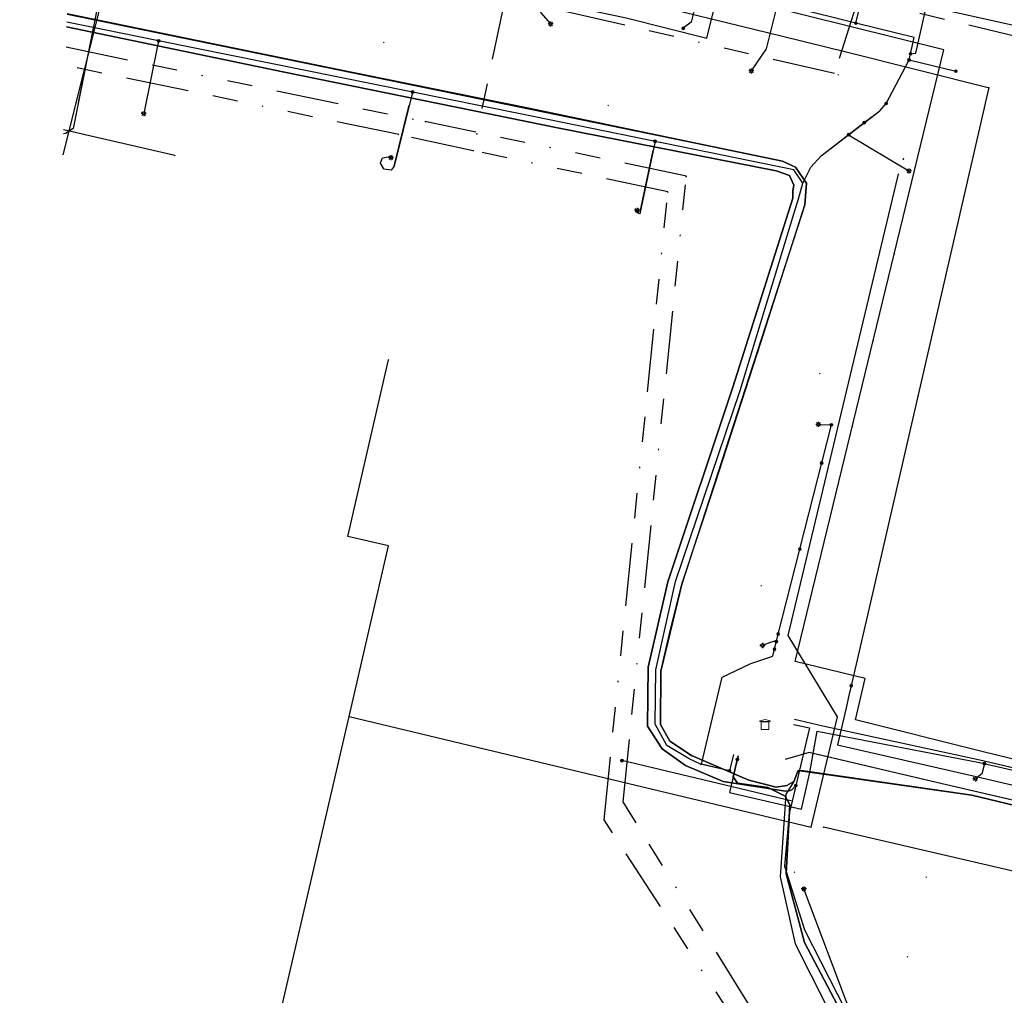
# Model space of a CAD drawing. Header units: metres. Extents: x 253430 to 254090, y 592748 to 593165.
# Tile 26 of 146: x 253434 to 253513, y 592969 to 593046. Entities that reach past the tile are written whole.
import ezdxf
from ezdxf.lldxf.tags import DXFTag

# ---------------------------------------------------------------- set-up
doc = ezdxf.new("R2010")
doc.units = ezdxf.units.M
doc.linetypes.add('RI-OVERIG-SO', pattern=[17, 5, -2, 2, -2, 0, -2, 2, -2])
for name, color, linetype in [('B-WE-IE-MEUBILAIR-S', 7, 'Continuous'), ('B-WE-KL-DATA-G', 90, 'KL-DATA-SO'), ('B-WE-KL-DATA_DUCT-G', 90, 'Continuous'), ('B-WE-KL-DATA_HULPSTUK-S', 90, 'Continuous'), ('B-WE-KL-DATA_KABELBED-G', 90, 'Continuous'), ('B-WE-KL-ET_LS-G', 190, 'KL-LS-SO'), ('B-WE-KL-ET_LS_HULPSTUK-S', 190, 'Continuous'), ('B-WE-KL-ET_LS_KABELBED-G', 190, 'Continuous'), ('B-WE-KL-ET_LS_MANTELBUIS-G', 190, 'Continuous'), ('B-WE-KL-ET_MS-G', 130, 'KL-MS-SO'), ('B-WE-KL-ET_MS_HULPSTUK-S', 130, 'Continuous'), ('B-WE-KL-ET_MS_KABELBED-G', 130, 'Continuous'), ('B-WE-KL-GAS_LD-G', 50, 'KL-GAS_LD-SO'), ('B-WE-KL-GAS_LD_HULPSTUK-S', 50, 'Continuous'), ('B-WE-KL-WATER-G', 170, 'KL-WATER-SO'), ('B-WE-KL-WATER_MANTELBUIS-G', 170, 'Continuous'), ('B-WE-RI-VRIJVERVAL-G', 210, 'RI-OVERIG-SO'), ('B-WE-RI-VRIJVERVAL_HULPSTUK-S', 210, 'Continuous'), ('V-WE-KL-ET_MS_KABELBED-G', 130, 'V-CONTINUOUS-SO'), ('V-WE-KL-WATER-G', 170, 'V-KL-WATER-SO'), ('V-WE-KL-WATER_HULPSTUK-S', 170, 'Continuous')]:
    doc.layers.add(name, color=color, linetype=linetype)
doc.styles.add('NLCS-ISO', font='txt')
doc.styles.get("Standard").update_dxf_attribs({"font": 'simplex.shx'})
tags = doc.linetypes.add('KL-DATA-SO', pattern='A,4,-1,[101,NLCS.SHX,S=0.5,R=0,X=0,Y=0],-1,4,-1,["D",Standard,S=1,R=0,X=-0.25,Y=-0.5],-1.5', length=12.5).pattern_tags.tags
tags[18] = DXFTag(74, 10)
tags = doc.linetypes.add('KL-GAS_LD-SO', pattern='A,4,-1,[69,NLCS.SHX,S=0.5,R=0,X=0,Y=0],-1,4,-1,["L",Standard,S=1,R=0,X=0.25,Y=-0.5],-2', length=13).pattern_tags.tags
tags[18] = DXFTag(74, 10)
tags = doc.linetypes.add('KL-LS-SO', pattern='A,4,-1,[103,NLCS.SHX,S=0.75,R=0,X=0,Y=0],-1,4,-1,["L",Standard,S=1,R=0,X=0,Y=-0.5],-2', length=13).pattern_tags.tags
tags[18] = DXFTag(74, 10)
tags = doc.linetypes.add('KL-MS-SO', pattern='A,4,-1,[103,NLCS.SHX,S=0.75,R=0,X=0,Y=0],-1,4,-1,["M",Standard,S=1,R=0,X=0,Y=-0.5],-2', length=13).pattern_tags.tags
tags[18] = DXFTag(74, 10)
doc.linetypes.add('KL-WATER-SO', pattern='A,7,-0.5,[168,NLCS.SHX,S=0.75,R=0,X=0.75,Y=0],-2', length=9.5)
doc.linetypes.add('V-CONTINUOUS-SO', pattern='A,3.5,[24,NLCS.SHX,S=0.5,R=0,X=0,Y=0],3.5', length=7)
doc.linetypes.add('V-KL-WATER-SO', pattern='A,3.5,[24,NLCS.SHX,S=0.5,R=0,X=0,Y=0],3.5,-0.5,[168,NLCS.SHX,S=0.75,R=0,X=0.75,Y=0],-2', length=9.5)

# ---------------------------------------------------------------- blocks, each defined once
blk = doc.blocks.new('SKL-WTB_HULP_OVERIG-SO')
at = {"color": 0, "linetype": 'ByBlock', "lineweight": 18}
for points in [[(-0.14, 0.14), (0.14, -0.14)], [(0.14, 0.14), (-0.14, -0.14)]]:
    blk.add_lwpolyline(points, dxfattribs=at)
at = {"color": 0, "linetype": 'ByBlock', "lineweight": 18, "style": 'NLCS-ISO', "flags": 1}
for tag, p in [('TYPE', (1.5, 0)), ('OMSCHRIJVING', (1.5, -3)), ('LABEL', (1.5, -1.5))]:
    blk.add_attdef(tag, p, '', height=1, dxfattribs=at)
blk = doc.blocks.new('SKL-WTB_HULP_MOF-SO')
at = {"linetype": 'ByBlock', "lineweight": 18}
h = blk.add_hatch(color=0, dxfattribs=at)
h.dxf.hatch_style = 1
h.paths.add_polyline_path([(-0.5625, 0, 1), (0.5625, 0, 1)])
at = {"color": 0, "linetype": 'ByBlock', "lineweight": 18}
blk.add_circle((0, 0), 0.5625, dxfattribs=at)
at = {"color": 0, "linetype": 'ByBlock', "lineweight": 18, "style": 'NLCS-ISO', "flags": 1}
for tag, p in [('TYPE', (1.5, 0)), ('OMSCHRIJVING', (1.5, -3)), ('LABEL', (1.5, -1.5))]:
    blk.add_attdef(tag, p, '', height=1, dxfattribs=at)
blk = doc.blocks.new('SKL-WTB_HULP_TECHNISCH GEBOUW-SO')
at = {"color": 0, "linetype": 'ByBlock', "lineweight": 18}
for points in [[(-2, 1.5), (0, 2), (2, 1.5), (2, 1.18), (-2, 1.18)], [(-1.5, 1.02), (1.5, 1.02), (1.5, -2), (-1.5, -2)]]:
    blk.add_lwpolyline(points, close=True, dxfattribs=at)
at = {"color": 0, "linetype": 'ByBlock', "lineweight": 18, "style": 'NLCS-ISO', "flags": 1}
for tag, p in [('TYPE', (2.5, 0)), ('OMSCHRIJVING', (2.5, -3)), ('LABEL', (2.5, -1.5))]:
    blk.add_attdef(tag, p, '', height=1, dxfattribs=at)
blk = doc.blocks.new('SIE-MEUBILAIR_PAAL_LICHTMAST-SO')
for points in [[(-0.62, 0), (-1, 0)], [(-0.71, 0.71), (-0.44, 0.44)], [(0, 1), (0, 0.62)], [(0.44, 0.44), (0.71, 0.71)], [(1, 0), (0.62, 0)], [(-0.71, -0.71), (-0.44, -0.44)], [(0, -0.62), (0, -1)], [(0.44, -0.44), (0.71, -0.71)]]:
    blk.add_lwpolyline(points)
blk.add_circle((0, 0), 0.5)
blk = doc.blocks.new('SRI-HULP_OVERIG-SO')
at = {"color": 0, "linetype": 'ByBlock', "lineweight": 18}
for points in [[(-0.14, 0.14), (0.14, -0.14)], [(0.14, 0.14), (-0.14, -0.14)]]:
    blk.add_lwpolyline(points, dxfattribs=at)
at = {"color": 0, "linetype": 'ByBlock', "lineweight": 18, "style": 'NLCS-ISO', "flags": 1}
for tag, p in [('TYPE', (1.5, 0)), ('OMSCHRIJVING', (1.5, -3)), ('LABEL', (1.5, -1.5))]:
    blk.add_attdef(tag, p, '', height=1, dxfattribs=at)

msp = doc.modelspace()

# ---------------------------------------------------------------- linework, layer by layer
at = {"layer": 'B-WE-KL-DATA-G'}
for points in [[(253438.405, 593056.936), (253445.425, 593054.962), (253454.449, 593052.713), (253461.357, 593051.399), (253473.486, 593048.376), (253482.528, 593046.432), (253488.932, 593044.836), (253490.262, 593050.173)], [(253524.548, 592981.166), (253509.992, 592984.662), (253496.598, 592986.588), (253496.206, 592986.623), (253495.837, 592985.745), (253495.283, 592985.408), (253494.439, 592985.291), (253492.283, 592985.832), (253487.723, 592987.791), (253485.996, 592988.948), (253485.25, 592990.261), (253485.285, 592994.516), (253485.953, 592997.375), (253486.957, 593001.415), (253489.588, 593009.424), (253493.236, 593020.63), (253496.731, 593031.564), (253496.845, 593033.31), (253495.981, 593034.572), (253494.957, 593035.038), (253487.304, 593036.646), (253474.776, 593039.26), (253459.737, 593042.315), (253438.097, 593046.744)], [(253524.548, 592981.166), (253509.992, 592984.662), (253496.598, 592986.588), (253496.206, 592986.623), (253495.837, 592985.745), (253495.225, 592984.721), (253494.767, 592978.162), (253495.968, 592972.826), (253502.193, 592960.519)]]:
    msp.add_lwpolyline(points, dxfattribs=at)
at = {"layer": 'B-WE-KL-DATA_DUCT-G'}
for points in [[(253438.097, 593046.743), (253487.304, 593036.646), (253494.957, 593035.038), (253495.981, 593034.572), (253496.845, 593033.31), (253496.731, 593031.564), (253486.957, 593001.415), (253485.285, 592994.516), (253485.25, 592990.261), (253485.996, 592988.948), (253487.723, 592987.791), (253492.283, 592985.832), (253494.439, 592985.291), (253495.283, 592985.408), (253495.837, 592985.745), (253496.206, 592986.623), (253509.992, 592984.662), (253524.548, 592981.166)], [(253536.823, 592985.767), (253535.117, 592986.168), (253536.674, 592992.789), (253534.05, 592993.456), (253528.648, 592994.785), (253527.886, 592994.962), (253526.576, 592988.903), (253524.548, 592981.166), (253509.992, 592984.662), (253496.206, 592986.623), (253495.837, 592985.745), (253495.225, 592984.721), (253494.767, 592978.162), (253495.968, 592972.826), (253502.193, 592960.519)]]:
    msp.add_lwpolyline(points, dxfattribs=at)
at = {"layer": 'B-WE-KL-DATA_KABELBED-G'}
for points in [[(253445.34, 593059.62), (253445.152, 593058.878), (253444.876, 593057.788), (253443.45, 593058.149), (253441.229, 593049.418), (253437.771, 593035.544)], [(253445.34, 593059.62), (253446.311, 593059.378), (253468.157, 593053.933), (253467.601, 593051.705), (253470.219, 593051.045), (253494.947, 593044.985), (253500, 593043.726), (253511.297, 593040.913), (253511.341, 593040.905), (253511.053, 593039.648), (253511.048, 593039.627), (253501.932, 593000), (253500.376, 592993.235)], [(253482.528, 593046.432), (253488.932, 593044.836), (253490.262, 593050.173)], [(253438.097, 593046.743), (253487.304, 593036.646), (253494.957, 593035.038), (253495.981, 593034.572), (253496.845, 593033.31), (253496.731, 593031.564), (253486.957, 593001.415), (253485.285, 592994.516), (253485.25, 592990.261), (253485.996, 592988.948), (253487.723, 592987.791), (253492.283, 592985.832), (253494.439, 592985.291), (253495.283, 592985.408), (253495.837, 592985.745)], [(253500.376, 592993.235), (253500.222, 592992.563), (253500, 592991.603), (253499.32, 592988.663), (253500, 592988.506), (253510.33, 592986.123), (253516.564, 592984.684)], [(253526.576, 592988.903), (253524.548, 592981.166), (253509.992, 592984.662), (253496.206, 592986.623), (253495.837, 592985.745)], [(253495.837, 592985.745), (253495.225, 592984.721), (253494.767, 592978.162), (253495.968, 592972.826), (253502.193, 592960.519), (253503.564, 592956.335), (253503.754, 592954.16), (253503.486, 592952.277), (253502.303, 592950.039), (253501.311, 592947.937), (253499.763, 592946.103), (253495.775, 592943.495), (253492.876, 592942.358), (253472.267, 592935.951)]]:
    msp.add_lwpolyline(points, dxfattribs=at)
at = {"layer": 'B-WE-KL-ET_LS-G'}
for points in [[(253491.431, 592987.779), (253490.735, 592984.876), (253496.45, 592983.539), (253497.133, 592986.463), (253497.716, 592989.731), (253510.591, 592987.251), (253519.869, 592985.121), (253532.017, 593037.131), (253526.417, 593044.649), (253535.364, 593084.178), (253528.688, 593085.691), (253529.55, 593089.498)], [(253530.997, 593088.656), (253531.147, 593088.829), (253531.191, 593088.863), (253531.231, 593088.884), (253531.456, 593088.944), (253531.498, 593088.949), (253531.863, 593088.933), (253531.923, 593088.914), (253531.955, 593088.897), (253532.45, 593088.62), (253532.815, 593088.4), (253533.879, 593088.159), (253549.676, 593084.51), (253557.398, 593082.832), (253555.325, 593072.232), (253552.834, 593061.885), (253542.998, 593019.685), (253537.786, 592997.366), (253535.983, 592990.158), (253533.4, 592979.546), (253525.886, 592981.322), (253507.624, 592985.554), (253497.059, 592988.032), (253495.164, 592987.481)], [(253500.782, 593046.021), (253506.588, 593069.32), (253503.432, 593070.106)], [(253503.181, 593039.631), (253505.003, 593043.093), (253505.411, 593044.876), (253500.782, 593046.021), (253470.841, 593053.479), (253446.313, 593059.385), (253444.426, 593059.884), (253445.685, 593065.1)], [(253503.181, 593039.631), (253505.003, 593043.093), (253505.411, 593044.876), (253500.782, 593046.021), (253470.841, 593053.479), (253446.313, 593059.385), (253444.426, 593059.884), (253444.712, 593061.069)], [(253476.373, 593052.102), (253475.33, 593047.916), (253475.734, 593046.843), (253476.519, 593045.952)], [(253488.446, 593049.094), (253487.698, 593046.091), (253487.063, 593045.611)], [(253494.561, 593047.572), (253493.662, 593043.966), (253492.469, 593042.219)], [(253505.115, 593043.58), (253505.537, 593043.635), (253506.394, 593047.384), (253523.575, 593043.569), (253523.964, 593043.478), (253530.303, 593041.888), (253530.465, 593041.642), (253530.293, 593040.575), (253530.456, 593040.333), (253538.246, 593038.532), (253538.396, 593038.292), (253538.076, 593036.898)], [(253491.044, 592987.879), (253490.733, 592986.582), (253488.441, 592987.121), (253487.532, 592987.529), (253485.757, 592988.587), (253484.834, 592990.296), (253484.894, 592994.612), (253486.457, 593001.631), (253491.582, 593016.809), (253495.783, 593030.582), (253496.223, 593032.065), (253496.561, 593033.294), (253495.85, 593034.361), (253473.972, 593038.848), (253445.375, 593044.608), (253438.077, 593046.087)], [(253491.044, 592987.879), (253490.733, 592986.582), (253488.441, 592987.121), (253487.532, 592987.529), (253485.757, 592988.587), (253484.834, 592990.296), (253484.894, 592994.612), (253486.457, 593001.631), (253491.582, 593016.809), (253495.783, 593030.582), (253496.223, 593032.065), (253496.561, 593033.294), (253495.85, 593034.361), (253473.972, 593038.848), (253445.375, 593044.608), (253438.077, 593046.087)], [(253491.044, 592987.879), (253490.733, 592986.582), (253488.441, 592987.121), (253487.532, 592987.529), (253485.757, 592988.587), (253484.834, 592990.296), (253484.894, 592994.612), (253486.457, 593001.631), (253491.582, 593016.809), (253495.783, 593030.582), (253496.223, 593032.065), (253496.561, 593033.294), (253495.85, 593034.361), (253473.972, 593038.848), (253445.375, 593044.608), (253438.077, 593046.087)], [(253491.044, 592987.879), (253490.733, 592986.582), (253488.441, 592987.121), (253487.532, 592987.529), (253485.757, 592988.587), (253484.834, 592990.296), (253484.894, 592994.612), (253486.457, 593001.631), (253491.582, 593016.809), (253495.783, 593030.582), (253496.223, 593032.065), (253496.561, 593033.294), (253495.85, 593034.361), (253473.972, 593038.848), (253445.375, 593044.608), (253438.077, 593046.087)], [(253445.375, 593044.608), (253444.192, 593038.827)], [(253505.003, 593043.093), (253508.725, 593042.205)], [(253465.555, 593040.543), (253464.083, 593034.642), (253463.859, 593034.33), (253463.275, 593034.42), (253463.268, 593034.425), (253463.005, 593034.885), (253463, 593034.921), (253463.174, 593035.321), (253463.621, 593035.388), (253463.835, 593035.315)], [(253491.044, 592987.879), (253490.733, 592986.582), (253488.441, 592987.121), (253487.532, 592987.529), (253485.757, 592988.587), (253484.834, 592990.296), (253484.894, 592994.612), (253486.457, 593001.631), (253491.582, 593016.809), (253495.783, 593030.582), (253496.223, 593032.065), (253496.561, 593033.294), (253497.204, 593034.558), (253498.031, 593035.473), (253502.674, 593039.049), (253503.181, 593039.631)], [(253501.452, 593038.108), (253502.674, 593039.049), (253503.181, 593039.631)], [(253491.044, 592987.879), (253490.733, 592986.582), (253488.441, 592987.121), (253487.532, 592987.529), (253485.757, 592988.587), (253484.834, 592990.296), (253484.894, 592994.612), (253486.457, 593001.631), (253491.582, 593016.809), (253495.783, 593030.582), (253496.223, 593032.065), (253496.561, 593033.294), (253497.204, 593034.558), (253498.031, 593035.473), (253501.452, 593038.108)], [(253500.206, 593037.149), (253504.998, 593034.268)], [(253484.822, 593036.623), (253483.604, 593030.87), (253483.402, 593030.933), (253483.394, 593031.139)], [(253490.733, 592986.582), (253488.52, 592987.102), (253490.144, 592994.038), (253492.441, 592995.124), (253494.177, 592995.69), (253494.603, 592997.461), (253496.328, 593004.207), (253498.83, 593014.085)], [(253494.311, 592996.246), (253494.603, 592997.461), (253496.328, 593004.207), (253498.83, 593014.085)], [(253497.796, 593014.125), (253498.83, 593014.085)], [(253494.457, 592996.854), (253494.225, 592996.874), (253493.376, 592996.563), (253493.36, 592996.547)], [(253491.044, 592987.879), (253490.733, 592986.582), (253488.52, 592987.102), (253490.144, 592994.038), (253492.441, 592995.124), (253494.177, 592995.69), (253494.311, 592996.246)], [(253491.431, 592987.779), (253490.735, 592984.876), (253496.45, 592983.539), (253497.133, 592986.463), (253497.716, 592989.731), (253510.591, 592987.251), (253519.869, 592985.121), (253533.94, 592981.765)], [(253608.689, 592959.612), (253608.454, 592959.335), (253608.27, 592958.557), (253604.959, 592959.342), (253604.135, 592960.129), (253579.71, 592965.578), (253582.842, 592979.053), (253580.921, 592979.5), (253564.055, 592983.657), (253550.437, 592986.77), (253535.983, 592990.158), (253533.4, 592979.546), (253525.886, 592981.322), (253507.624, 592985.554), (253497.059, 592988.032), (253495.164, 592987.481)], [(253434.334, 592922.133), (253437.395, 592919.196), (253440.737, 592917.052), (253443.843, 592916.859), (253446.59, 592917.14), (253448.969, 592925.602), (253450.276, 592927.752), (253454.441, 592929.655), (253477.596, 592936.981), (253493.095, 592941.555), (253497.753, 592943.744), (253501.932, 592947.353), (253504.342, 592952.153), (253504.578, 592956.454), (253502.969, 592961.009), (253496.7, 592972.932), (253495.233, 592978.402), (253495.527, 592983.877), (253495.174, 592984.568), (253493.789, 592985.259), (253491.366, 592985.592), (253491.032, 592986.113), (253491.431, 592987.779)], [(253434.334, 592922.133), (253437.395, 592919.196), (253440.737, 592917.052), (253443.843, 592916.859), (253446.59, 592917.14), (253448.969, 592925.602), (253450.276, 592927.752), (253454.441, 592929.655), (253477.596, 592936.981), (253493.095, 592941.555), (253497.753, 592943.744), (253501.932, 592947.353), (253504.342, 592952.153), (253504.578, 592956.454), (253502.969, 592961.009), (253496.7, 592972.932), (253495.233, 592978.402), (253495.527, 592983.877), (253495.174, 592984.568), (253493.789, 592985.259), (253491.366, 592985.592), (253491.032, 592986.113), (253491.431, 592987.779)], [(253434.334, 592922.133), (253437.395, 592919.196), (253440.737, 592917.052), (253443.843, 592916.859), (253446.59, 592917.14), (253448.969, 592925.602), (253450.276, 592927.752), (253454.441, 592929.655), (253477.596, 592936.981), (253493.095, 592941.555), (253497.753, 592943.744), (253501.932, 592947.353), (253504.342, 592952.153), (253504.578, 592956.454), (253502.969, 592961.009), (253496.7, 592972.932), (253495.233, 592978.402), (253495.527, 592983.877), (253495.174, 592984.568), (253493.789, 592985.259), (253491.366, 592985.592), (253491.032, 592986.113), (253491.431, 592987.779)], [(253491.431, 592987.779), (253491.032, 592986.113), (253491.366, 592985.592), (253493.789, 592985.259), (253495.174, 592984.568), (253495.527, 592983.877), (253495.233, 592978.402), (253496.7, 592972.932), (253502.969, 592961.009), (253504.578, 592956.454), (253504.342, 592952.153), (253501.932, 592947.353), (253503.144, 592946.18), (253505.806, 592945.52), (253508.253, 592944.729), (253510.576, 592943.586)], [(253510.991, 592987.159), (253510.796, 592986.341), (253510.277, 592985.949)], [(253500.841, 592965.057), (253500.865, 592966.06), (253496.645, 592977.193)]]:
    msp.add_lwpolyline(points, dxfattribs=at)
at = {"layer": 'B-WE-KL-ET_LS_KABELBED-G'}
for points in [[(253503.181, 593039.631), (253505.003, 593043.093), (253505.411, 593044.876), (253500.782, 593046.021), (253470.841, 593053.479), (253446.313, 593059.385), (253444.426, 593059.884), (253444.712, 593061.069)], [(253496.561, 593033.294), (253495.85, 593034.361), (253473.972, 593038.848), (253445.375, 593044.608), (253438.077, 593046.087)], [(253501.452, 593038.108), (253502.674, 593039.049), (253503.181, 593039.631)], [(253496.561, 593033.294), (253497.204, 593034.558), (253498.031, 593035.473), (253501.452, 593038.108)], [(253488.441, 592987.121), (253487.532, 592987.529), (253485.757, 592988.587), (253484.834, 592990.296), (253484.894, 592994.612), (253486.457, 593001.631), (253491.582, 593016.809), (253495.783, 593030.582), (253496.223, 593032.065), (253496.561, 593033.294)], [(253494.311, 592996.246), (253494.603, 592997.461), (253496.328, 593004.207), (253498.83, 593014.085)], [(253497.796, 593014.125), (253498.83, 593014.085)], [(253488.52, 592987.102), (253490.144, 592994.038), (253492.441, 592995.124), (253494.177, 592995.69), (253494.311, 592996.246)], [(253497.399, 592987.952), (253497.716, 592989.731), (253510.591, 592987.251), (253519.869, 592985.121)], [(253491.044, 592987.879), (253490.733, 592986.582)], [(253491.032, 592986.113), (253490.735, 592984.876), (253496.45, 592983.539), (253497.133, 592986.463), (253497.399, 592987.952)], [(253491.431, 592987.779), (253491.032, 592986.113)], [(253497.399, 592987.952), (253497.059, 592988.032), (253495.164, 592987.481)], [(253525.385, 592981.438), (253507.624, 592985.554), (253497.399, 592987.952)], [(253488.441, 592987.121), (253488.52, 592987.102)], [(253490.733, 592986.582), (253488.52, 592987.102)], [(253501.932, 592947.353), (253504.342, 592952.153), (253504.578, 592956.454), (253502.969, 592961.009), (253496.7, 592972.932), (253495.233, 592978.402), (253495.527, 592983.877), (253495.174, 592984.568), (253493.789, 592985.259), (253491.366, 592985.592), (253491.032, 592986.113)]]:
    msp.add_lwpolyline(points, dxfattribs=at)
at = {"layer": 'B-WE-KL-ET_LS_MANTELBUIS-G'}
for points in [[(253464.083, 593034.642), (253465.293, 593039.493)], [(253483.633, 593031.006), (253484.669, 593035.901)]]:
    msp.add_lwpolyline(points, dxfattribs=at)
at = {"layer": 'B-WE-KL-ET_MS-G'}
for points in [[(253681.281, 593144.556), (253680.55, 593141.096), (253679.719, 593136.95), (253666.699, 593080.878), (253663.012, 593064.552), (253634.465, 593071.449), (253624.388, 593073.778), (253597.755, 593080.277), (253560.952, 593088.903), (253552.617, 593053.538), (253551.989, 593050.81), (253539.895, 592999.195), (253535.732, 592981.591), (253532.32, 592982.366), (253510.631, 592987.422), (253498.163, 592990.14), (253495.91, 592990.67)], [(253495.819, 592990.28), (253497.084, 592990.001), (253496.011, 592985.424), (253495.688, 592985.079), (253495.482, 592985.006), (253495.184, 592984.969), (253490.247, 592985.746), (253487.25, 592987.007), (253485.392, 592988.328), (253484.233, 592990.141), (253484.272, 592994.813), (253485.84, 593001.616), (253491, 593017.069), (253495.78, 593032.117), (253495.78, 593032.677), (253495.855, 593033.132), (253495.513, 593033.904), (253494.446, 593034.28), (253477.194, 593037.669), (253455.241, 593042.14), (253438.066, 593045.712)], [(253495.819, 592990.28), (253497.084, 592990.001), (253496.011, 592985.424), (253495.688, 592985.079), (253495.482, 592985.006), (253495.184, 592984.969), (253490.247, 592985.746), (253487.25, 592987.007), (253485.392, 592988.328), (253484.233, 592990.141), (253484.272, 592994.813), (253485.84, 593001.616), (253491, 593017.069), (253495.78, 593032.117), (253495.78, 593032.677), (253495.855, 593033.132), (253495.513, 593033.904), (253494.446, 593034.28), (253477.194, 593037.669), (253455.241, 593042.14), (253438.066, 593045.712)], [(253495.819, 592990.28), (253497.084, 592990.001), (253496.011, 592985.424), (253495.688, 592985.079), (253495.482, 592985.006), (253495.184, 592984.969), (253490.247, 592985.746), (253487.25, 592987.007), (253485.392, 592988.328), (253484.233, 592990.141), (253484.272, 592994.813), (253485.84, 593001.616), (253491, 593017.069), (253495.78, 593032.117), (253495.78, 593032.677), (253495.855, 593033.132), (253495.513, 593033.904), (253494.446, 593034.28), (253477.194, 593037.669), (253455.241, 593042.14), (253438.066, 593045.712)], [(253495.819, 592990.28), (253497.084, 592990.001), (253496.011, 592985.424), (253495.688, 592985.079), (253495.482, 592985.006), (253495.184, 592984.969), (253490.247, 592985.746), (253487.25, 592987.007), (253485.392, 592988.328), (253484.233, 592990.141), (253484.272, 592994.813), (253485.84, 593001.616), (253491, 593017.069), (253495.78, 593032.117), (253495.78, 593032.677), (253495.855, 593033.132), (253495.513, 593033.904), (253494.446, 593034.28), (253477.194, 593037.669), (253455.241, 593042.14), (253438.066, 593045.712)], [(253495.819, 592990.28), (253497.084, 592990.001), (253496.011, 592985.424), (253495.688, 592985.079), (253495.482, 592985.006), (253495.184, 592984.969), (253490.247, 592985.746), (253487.25, 592987.007), (253485.392, 592988.328), (253484.233, 592990.141), (253484.272, 592994.813), (253485.84, 593001.616), (253491, 593017.069), (253495.78, 593032.117), (253495.78, 593032.677), (253495.855, 593033.132), (253495.513, 593033.904), (253494.446, 593034.28), (253477.194, 593037.669), (253455.241, 593042.14), (253438.066, 593045.712)], [(253495.819, 592990.28), (253497.084, 592990.001), (253496.011, 592985.424), (253495.688, 592985.079), (253495.482, 592985.006), (253495.184, 592984.969), (253490.247, 592985.746), (253487.25, 592987.007), (253485.392, 592988.328), (253484.233, 592990.141), (253484.272, 592994.813), (253485.84, 593001.616), (253491, 593017.069), (253495.78, 593032.117), (253495.78, 593032.677), (253495.855, 593033.132), (253495.513, 593033.904), (253494.446, 593034.28), (253477.194, 593037.669), (253455.241, 593042.14), (253438.066, 593045.712)], [(253495.819, 592990.28), (253497.084, 592990.001), (253495.718, 592984.173), (253495.485, 592983.2), (253495.1, 592979.001), (253496.71, 592973.952), (253499.947, 592967.553), (253503.397, 592960.704), (253504.969, 592955.684), (253504.501, 592951.461), (253502.37, 592947.271), (253497.865, 592943.386), (253492.5, 592940.973), (253475.148, 592935.745), (253462.127, 592931.467), (253454.157, 592928.974), (253450.391, 592927.164), (253449.481, 592926.039), (253448.261, 592921.041), (253443.643, 592913.693), (253440.686, 592899.626), (253439.44, 592893.799), (253439.113, 592893.224), (253438.417, 592893.263)], [(253495.819, 592990.28), (253497.084, 592990.001), (253495.718, 592984.173), (253495.485, 592983.2), (253495.1, 592979.001), (253496.71, 592973.952), (253499.947, 592967.553), (253503.397, 592960.704), (253504.969, 592955.684), (253504.501, 592951.461), (253502.37, 592947.271), (253497.865, 592943.386), (253492.5, 592940.973), (253475.148, 592935.745), (253462.127, 592931.467), (253454.157, 592928.974), (253450.391, 592927.164), (253449.481, 592926.039), (253448.261, 592921.041), (253443.643, 592913.693), (253440.686, 592899.626), (253439.44, 592893.799), (253439.113, 592893.224), (253438.417, 592893.263)], [(253495.819, 592990.28), (253497.084, 592990.001), (253495.718, 592984.173), (253495.485, 592983.2), (253495.1, 592979.001), (253496.71, 592973.952), (253499.947, 592967.553), (253503.397, 592960.704), (253504.969, 592955.684), (253504.501, 592951.461), (253502.37, 592947.271), (253497.865, 592943.386), (253492.5, 592940.973), (253475.148, 592935.745), (253462.127, 592931.467), (253454.157, 592928.974), (253450.391, 592927.164), (253449.481, 592926.039), (253448.261, 592921.041), (253443.643, 592913.693), (253440.686, 592899.626), (253439.44, 592893.799), (253439.113, 592893.224), (253438.417, 592893.263)], [(253496.011, 592985.424), (253495.718, 592984.173), (253482.195, 592987.399)]]:
    msp.add_lwpolyline(points, dxfattribs=at)
at = {"layer": 'B-WE-KL-ET_MS_KABELBED-G'}
for points in [[(253438.066, 593045.712), (253455.241, 593042.14), (253477.194, 593037.669), (253494.446, 593034.28), (253495.513, 593033.904), (253495.855, 593033.132), (253495.78, 593032.677), (253495.78, 593032.117), (253491, 593017.069), (253485.84, 593001.616), (253484.272, 592994.813), (253484.233, 592990.141), (253485.392, 592988.328), (253487.25, 592987.007), (253490.247, 592985.746), (253495.184, 592984.969), (253495.482, 592985.006), (253495.688, 592985.079), (253496.011, 592985.424)], [(253495.819, 592990.28), (253497.084, 592990.001), (253496.011, 592985.424)], [(253496.011, 592985.424), (253495.718, 592984.173)], [(253495.718, 592984.173), (253495.485, 592983.2)], [(253495.485, 592983.2), (253495.1, 592979.001), (253496.71, 592973.952), (253499.947, 592967.553), (253503.397, 592960.704), (253504.969, 592955.684), (253504.501, 592951.461), (253502.37, 592947.271), (253497.865, 592943.386), (253492.5, 592940.973), (253475.148, 592935.745), (253462.127, 592931.467), (253454.157, 592928.974), (253450.391, 592927.164), (253449.481, 592926.039), (253448.261, 592921.041), (253443.643, 592913.693)]]:
    msp.add_lwpolyline(points, dxfattribs=at)
at = {"layer": 'B-WE-KL-GAS_LD-G'}
msp.add_lwpolyline([(253524.347, 592984.812), (253510.79, 592988.11), (253500.739, 592990.652), (253501.523, 592993.936), (253495.954, 592995.266), (253507.775, 593043.901), (253470.749, 593053.111), (253466.334, 593054.168), (253446.263, 593059.185), (253443.733, 593060.463), (253443.048, 593060.608)], dxfattribs=at)
at = {"layer": 'B-WE-KL-WATER-G'}
msp.add_lwpolyline([(253443.154, 593057.899), (253442.638, 593058.002), (253438.574, 593037.637), (253437.986, 593037.258), (253437.809, 593037.218)], dxfattribs=at)
at = {"layer": 'B-WE-KL-WATER_MANTELBUIS-G'}
msp.add_lwpolyline([(253440.959, 593049.589), (253438.98, 593039.672)], dxfattribs=at)
at = {"layer": 'B-WE-RI-VRIJVERVAL-G'}
for points in [[(253472.9, 593048.04), (253470.36, 593035.88)], [(253499.08, 593042.01), (253472.9, 593048.04)], [(253500.97, 593047.97), (253499.08, 593042.01)], [(253531.24, 593040.67), (253500.97, 593047.97)], [(253438.018, 593044.134), (253466.53, 593038.19)], [(253464.46, 593037.16), (253437.974, 593042.653)], [(253487.31, 593033.86), (253466.53, 593038.19)], [(253470.36, 593035.88), (253464.46, 593037.16)], [(253485.85, 593032.62), (253470.36, 593035.88)], [(253482.28, 592984.11), (253487.31, 593033.86)], [(253480.77, 592982.69), (253485.85, 593032.62)], [(253501.35, 592953.4), (253482.28, 592984.11)], [(253503.9, 592947.13), (253480.77, 592982.69)]]:
    msp.add_lwpolyline(points, dxfattribs=at)
at = {"layer": 'V-WE-KL-ET_MS_KABELBED-G'}
for points in [[(253523.383, 592984.449), (253510.631, 592987.422), (253498.163, 592990.14), (253495.91, 592990.67)], [(253495.718, 592984.173), (253482.195, 592987.399)]]:
    msp.add_lwpolyline(points, dxfattribs=at)
at = {"layer": 'V-WE-KL-WATER-G'}
for points in [[(253446.67, 593035.49), (253437.819, 593037.531)], [(253497.217, 592982.112), (253499.309, 592990.866), (253495.409, 592997.349), (253503.983, 593033.233), (253504.171, 593034.011)], [(253460.504, 592990.901), (253463.645, 593004.468), (253460.396, 593005.22), (253463.644, 593019.248)], [(253452.7, 592957.194), (253460.504, 592990.901)], [(253460.504, 592990.901), (253497.217, 592982.112)], [(253520.452, 592976.935), (253516.112, 592977.955), (253498.219, 592982.101)]]:
    msp.add_lwpolyline(points, dxfattribs=at)

# ---------------------------------------------------------------- block references
at = {"layer": 'B-WE-IE-MEUBILAIR-S', "xscale": 0.2, "yscale": 0.2, "zscale": 0.2}
for p in [(253476.519, 593045.952), (253492.469, 593042.219), (253444.192, 593038.827), (253463.835, 593035.315), (253504.998, 593034.268), (253483.394, 593031.139), (253497.796, 593014.125), (253493.36, 592996.547), (253510.277, 592985.949), (253496.645, 592977.193)]:
    msp.add_blockref('SIE-MEUBILAIR_PAAL_LICHTMAST-SO', p, dxfattribs=at)
at = {"layer": 'B-WE-KL-DATA_HULPSTUK-S', "xscale": 0.2, "yscale": 0.2, "zscale": 0.2}
for name, p in [('SKL-WTB_HULP_MOF-SO', (253500.402, 592993.35)), ('SKL-WTB_HULP_MOF-SO', (253500.402, 592993.35)), ('SKL-WTB_HULP_OVERIG-SO', (253500.376, 592993.235)), ('SKL-WTB_HULP_OVERIG-SO', (253500.376, 592993.235))]:
    msp.add_blockref(name, p, dxfattribs=at)
at = {"layer": 'B-WE-KL-ET_LS_HULPSTUK-S', "xscale": 0.2, "yscale": 0.2, "zscale": 0.2}
for name, p in [('SKL-WTB_HULP_MOF-SO', (253500.782, 593046.021)), ('SKL-WTB_HULP_MOF-SO', (253487.063, 593045.611)), ('SKL-WTB_HULP_MOF-SO', (253445.375, 593044.608)), ('SKL-WTB_HULP_MOF-SO', (253505.003, 593043.093)), ('SKL-WTB_HULP_MOF-SO', (253505.115, 593043.58)), ('SKL-WTB_HULP_MOF-SO', (253508.725, 593042.205)), ('SKL-WTB_HULP_MOF-SO', (253465.555, 593040.543)), ('SKL-WTB_HULP_MOF-SO', (253503.181, 593039.631)), ('SKL-WTB_HULP_MOF-SO', (253503.181, 593039.631)), ('SKL-WTB_HULP_MOF-SO', (253501.452, 593038.108)), ('SKL-WTB_HULP_MOF-SO', (253484.822, 593036.623)), ('SKL-WTB_HULP_MOF-SO', (253500.206, 593037.149)), ('SKL-WTB_HULP_MOF-SO', (253498.83, 593014.085)), ('SKL-WTB_HULP_MOF-SO', (253498.83, 593014.085)), ('SKL-WTB_HULP_MOF-SO', (253498.061, 593011.049)), ('SKL-WTB_HULP_MOF-SO', (253496.328, 593004.207)), ('SKL-WTB_HULP_MOF-SO', (253496.328, 593004.207)), ('SKL-WTB_HULP_MOF-SO', (253494.603, 592997.461)), ('SKL-WTB_HULP_MOF-SO', (253494.457, 592996.854)), ('SKL-WTB_HULP_MOF-SO', (253494.311, 592996.246)), ('SKL-WTB_HULP_TECHNISCH GEBOUW-SO', (253493.56, 592990.269)), ('SKL-WTB_HULP_MOF-SO', (253491.363, 592987.497)), ('SKL-WTB_HULP_MOF-SO', (253490.733, 592986.582)), ('SKL-WTB_HULP_MOF-SO', (253510.991, 592987.159))]:
    msp.add_blockref(name, p, dxfattribs=at)
at = {"layer": 'B-WE-KL-ET_MS_HULPSTUK-S', "xscale": 0.2, "yscale": 0.2, "zscale": 0.2}
for name, p in [('SKL-WTB_HULP_TECHNISCH GEBOUW-SO', (253493.56, 592990.269)), ('SKL-WTB_HULP_MOF-SO', (253482.195, 592987.399)), ('SKL-WTB_HULP_MOF-SO', (253496.011, 592985.424))]:
    msp.add_blockref(name, p, dxfattribs=at)
at = {"layer": 'B-WE-KL-GAS_LD_HULPSTUK-S', "xscale": 0.2, "yscale": 0.2, "zscale": 0.2}
for p in [(253505.501, 593034.545), (253503.837, 593027.699), (253502.161, 593020.804), (253500.499, 593013.965), (253498.822, 593007.064), (253497.152, 593000.193)]:
    msp.add_blockref('SKL-WTB_HULP_OVERIG-SO', p, dxfattribs=at)
at = {"layer": 'B-WE-RI-VRIJVERVAL_HULPSTUK-S', "xscale": 0.2, "yscale": 0.2, "zscale": 0.2}
for p in [(253463.273, 593044.482), (253499.371, 593041.92), (253481.093, 593039.472), (253466.584, 593038.176), (253464.446, 593037.166), (253470.36, 593035.88), (253504.551, 593035.219), (253487.305, 593033.814), (253485.844, 593032.586), (253497.927, 593018.177), (253493.248, 593001.279), (253482.282, 592984.102), (253480.769, 592982.683), (253495.905, 592978.526), (253506.363, 592978.123), (253504.888, 592971.807)]:
    msp.add_blockref('SRI-HULP_OVERIG-SO', p, dxfattribs=at)
at = {"layer": 'V-WE-KL-WATER_HULPSTUK-S', "xscale": 0.2, "yscale": 0.2, "zscale": 0.2}
for p in [(253446.67, 593035.49), (253504.171, 593034.011), (253463.644, 593019.248), (253460.504, 592990.901), (253497.217, 592982.112), (253498.219, 592982.101)]:
    msp.add_blockref('SKL-WTB_HULP_OVERIG-SO', p, dxfattribs=at)

doc.saveas('drawing.dxf')
